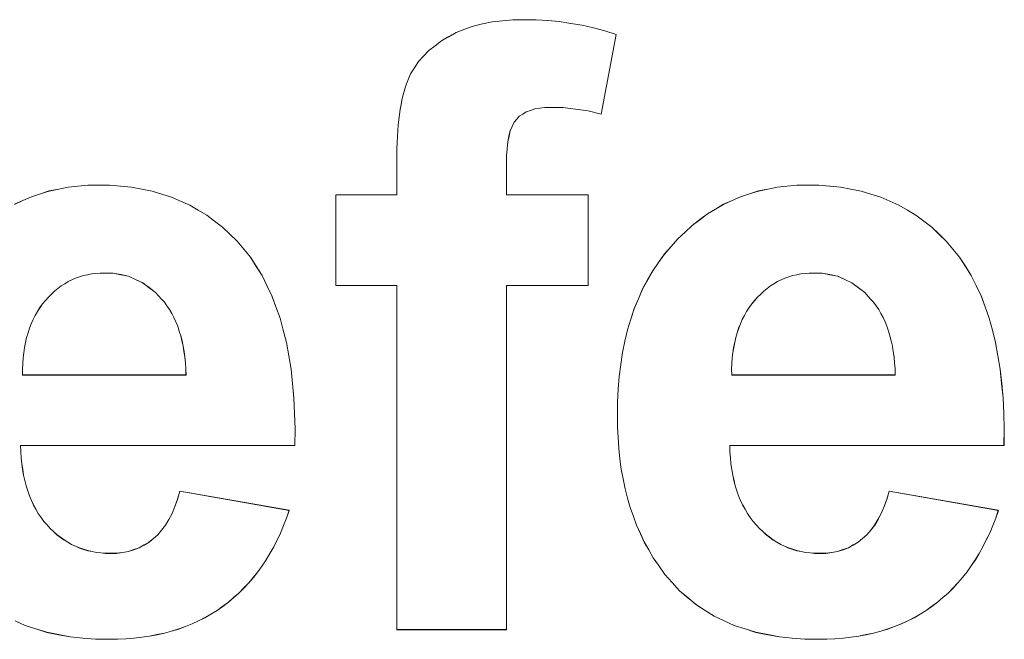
# Model space of a CAD drawing. Extents: x 229 to 926, y 37 to 878.
# Tile 108 of 194: x 331.05 to 335.15, y 819.52 to 822.1. Entities that reach past the tile are written whole.
import ezdxf

# ---------------------------------------------------------------- set-up
doc = ezdxf.new("R2010")
doc.units = 0
doc.layers.get('0').update_dxf_attribs({"lineweight": 13})
doc.layers.add('Beschriftung', color=7, linetype='Continuous', lineweight=25)
doc.layers.add('Beschriftung-A03ENJ5NI0', color=7, linetype='Continuous', lineweight=25)

# ---------------------------------------------------------------- blocks, each defined once
blk = doc.blocks.new('Referenz-A03ENJ5LI0', base_point=(255.7277, 65.704))
at = {"layer": 'Beschriftung', "color": 0, "lineweight": -2}
for p, q in [((332.9017, 822.0637), (332.937, 822.0769)), ((332.937, 822.0769), (332.9763, 822.0858)), ((332.9763, 822.0858), (333.0156, 822.0946)), ((333.0156, 822.0946), (333.0592, 822.099)), ((333.0592, 822.099), (333.1027, 822.1034)), ((333.1027, 822.1034), (333.1503, 822.1034)), ((333.1503, 822.1034), (333.1991, 822.1034)), ((333.1991, 822.1034), (333.2474, 822.0996)), ((333.2474, 822.0996), (333.2957, 822.0958)), ((333.2957, 822.0958), (333.3436, 822.0882)), ((333.3436, 822.0882), (333.3914, 822.0805)), ((333.3914, 822.0805), (333.4386, 822.0691)), ((332.8353, 822.0328), (332.8664, 822.0505)), ((332.8664, 822.0505), (332.9017, 822.0637)), ((333.4386, 822.0691), (333.4859, 822.0577)), ((333.5327, 822.0424), (333.4701, 821.7102)), ((333.4859, 822.0577), (333.5327, 822.0424)), ((332.7518, 821.9746), (332.778, 821.9949)), ((332.778, 821.9949), (332.8043, 822.0152)), ((332.8043, 822.0152), (332.8353, 822.0328)), ((332.7091, 821.9289), (332.7304, 821.9518)), ((332.7304, 821.9518), (332.7518, 821.9746)), ((332.6925, 821.9035), (332.7091, 821.9289)), ((332.6645, 821.8499), (332.6761, 821.878)), ((332.6761, 821.878), (332.6925, 821.9035)), ((332.6536, 821.82), (332.6587, 821.8359)), ((332.6587, 821.8359), (332.6645, 821.8499)), ((332.6442, 821.7865), (332.6486, 821.8042)), ((332.6486, 821.8042), (332.6536, 821.82)), ((332.6326, 821.73), (332.6363, 821.7495)), ((332.6363, 821.7495), (332.6399, 821.7689)), ((332.6399, 821.7689), (332.6442, 821.7865)), ((332.6268, 821.6875), (332.6297, 821.7087)), ((332.6297, 821.7087), (332.6326, 821.73)), ((333.1435, 821.7102), (333.1292, 821.701)), ((333.1577, 821.7193), (333.1435, 821.7102)), ((333.1755, 821.7254), (333.1577, 821.7193)), ((333.1933, 821.7315), (333.1755, 821.7254)), ((333.2145, 821.7345), (333.1933, 821.7315)), ((333.2359, 821.7376), (333.2145, 821.7345)), ((333.2605, 821.7376), (333.2359, 821.7376)), ((333.3109, 821.7376), (333.2605, 821.7376)), ((333.3633, 821.7307), (333.3109, 821.7376)), ((333.4157, 821.7239), (333.3633, 821.7307)), ((333.4701, 821.7102), (333.4157, 821.7239)), ((332.6225, 821.6413), (332.6246, 821.6644)), ((332.6246, 821.6644), (332.6268, 821.6875)), ((333.1077, 821.6767), (333.0996, 821.6589)), ((333.1184, 821.6888), (333.1077, 821.6767)), ((333.1292, 821.701), (333.1184, 821.6888)), ((332.6209, 821.6164), (332.6225, 821.6413)), ((333.0915, 821.6411), (333.0862, 821.6178)), ((333.0996, 821.6589), (333.0915, 821.6411)), ((332.6188, 821.5648), (332.6195, 821.5916)), ((332.6195, 821.5916), (332.6209, 821.6164)), ((333.0808, 821.5943), (333.0781, 821.5654)), ((333.0862, 821.6178), (333.0808, 821.5943)), ((332.6181, 821.5382), (332.6188, 821.5648)), ((333.0781, 821.5654), (333.0754, 821.5363)), ((332.6181, 821.5097), (332.6181, 821.5382)), ((332.6181, 821.3736), (332.6181, 821.5097)), ((333.0754, 821.5363), (333.0754, 821.5018)), ((333.0754, 821.5018), (333.0754, 821.3736)), ((331.0954, 821.3658), (331.1327, 821.3778)), ((331.1327, 821.3778), (331.1699, 821.3897)), ((331.1699, 821.3897), (331.2091, 821.3977)), ((331.2091, 821.3977), (331.2482, 821.4057)), ((331.2482, 821.4057), (331.2892, 821.4097)), ((331.2892, 821.4097), (331.3302, 821.4136)), ((331.3302, 821.4136), (331.3731, 821.4136)), ((331.3731, 821.4136), (331.4212, 821.4136)), ((331.4212, 821.4136), (331.4668, 821.4095)), ((331.4668, 821.4095), (331.5124, 821.4053)), ((331.5124, 821.4053), (331.5554, 821.397)), ((331.5554, 821.397), (331.5985, 821.3886)), ((331.5985, 821.3886), (331.639, 821.3761)), ((334.0516, 821.3658), (334.0889, 821.3778)), ((334.0889, 821.3778), (334.1261, 821.3897)), ((334.1261, 821.3897), (334.1653, 821.3977)), ((334.1653, 821.3977), (334.2045, 821.4057)), ((334.2045, 821.4057), (334.2454, 821.4097)), ((334.2454, 821.4097), (334.2865, 821.4136)), ((334.2865, 821.4136), (334.3292, 821.4136)), ((334.3292, 821.4136), (334.3774, 821.4136)), ((334.3774, 821.4136), (334.423, 821.4095)), ((334.423, 821.4095), (334.4686, 821.4053)), ((334.4686, 821.4053), (334.5116, 821.397)), ((334.5116, 821.397), (334.5547, 821.3886)), ((334.5547, 821.3886), (334.5952, 821.3761)), ((331.0246, 821.334), (331.06, 821.3499)), ((331.06, 821.3499), (331.0954, 821.3658)), ((331.639, 821.3761), (331.6795, 821.3635)), ((331.6795, 821.3635), (331.7175, 821.3469)), ((331.7175, 821.3469), (331.7554, 821.3303)), ((332.364, 821.3736), (332.6181, 821.3736)), ((332.364, 820.9963), (332.364, 821.3736)), ((333.0754, 821.3736), (333.4166, 821.3736)), ((333.4166, 821.3736), (333.4166, 820.9963)), ((333.9807, 821.334), (334.0162, 821.3499)), ((334.0162, 821.3499), (334.0516, 821.3658)), ((334.5952, 821.3761), (334.6357, 821.3635)), ((334.6357, 821.3635), (334.6737, 821.3469)), ((334.6737, 821.3469), (334.7116, 821.3303)), ((331.7554, 821.3303), (331.7909, 821.3094)), ((331.7909, 821.3094), (331.8263, 821.2885)), ((333.9136, 821.2941), (333.9472, 821.3141)), ((333.9472, 821.3141), (333.9807, 821.334)), ((334.7116, 821.3303), (334.7471, 821.3094)), ((334.7471, 821.3094), (334.7825, 821.2885)), ((331.8263, 821.2885), (331.8592, 821.2636)), ((331.8592, 821.2636), (331.8921, 821.2385)), ((333.8501, 821.2464), (333.8818, 821.2702)), ((333.8818, 821.2702), (333.9136, 821.2941)), ((334.7825, 821.2885), (334.8155, 821.2636)), ((334.8155, 821.2636), (334.8483, 821.2385)), ((331.8921, 821.2385), (331.9225, 821.2094)), ((333.7903, 821.1906), (333.8203, 821.2185)), ((333.8203, 821.2185), (333.8501, 821.2464)), ((334.8483, 821.2385), (334.8787, 821.2094)), ((331.9225, 821.2094), (331.9528, 821.1801)), ((331.9528, 821.1801), (331.9807, 821.1469)), ((333.7624, 821.1588), (333.7903, 821.1906)), ((334.8787, 821.2094), (334.9091, 821.1801)), ((334.9091, 821.1801), (334.9369, 821.1469)), ((331.9807, 821.1469), (332.0084, 821.1135)), ((333.7343, 821.127), (333.7624, 821.1588)), ((334.9369, 821.1469), (334.9647, 821.1135)), ((332.0084, 821.1135), (332.0326, 821.0757)), ((333.6853, 821.0572), (333.7097, 821.0921)), ((333.7097, 821.0921), (333.7343, 821.127)), ((334.9647, 821.1135), (334.9889, 821.0757)), ((332.0326, 821.0757), (332.0568, 821.0379)), ((333.6643, 821.0191), (333.6853, 821.0572)), ((334.9889, 821.0757), (335.0131, 821.0379)), ((331.2489, 821.012), (331.2343, 821.0031)), ((331.2644, 821.0193), (331.2489, 821.012)), ((331.2797, 821.0263), (331.2644, 821.0193)), ((331.296, 821.0316), (331.2797, 821.0263)), ((331.3122, 821.0371), (331.296, 821.0316)), ((331.3292, 821.0406), (331.3122, 821.0371)), ((331.3463, 821.0442), (331.3292, 821.0406)), ((331.3641, 821.046), (331.3463, 821.0442)), ((331.3819, 821.0478), (331.3641, 821.046)), ((331.4007, 821.0478), (331.3819, 821.0478)), ((331.4355, 821.0478), (331.4007, 821.0478)), ((331.4677, 821.041), (331.4355, 821.0478)), ((331.5, 821.0343), (331.4677, 821.041)), ((331.5296, 821.0207), (331.5, 821.0343)), ((331.5592, 821.0072), (331.5296, 821.0207)), ((331.5862, 820.9868), (331.5592, 821.0072)), ((332.0568, 821.0379), (332.0774, 820.9957)), ((333.6432, 820.9812), (333.6643, 821.0191)), ((334.2052, 821.012), (334.1905, 821.0031)), ((334.2205, 821.0193), (334.2052, 821.012)), ((334.236, 821.0263), (334.2205, 821.0193)), ((334.2522, 821.0316), (334.236, 821.0263)), ((334.2685, 821.0371), (334.2522, 821.0316)), ((334.2855, 821.0406), (334.2685, 821.0371)), ((334.3025, 821.0442), (334.2855, 821.0406)), ((334.3204, 821.046), (334.3025, 821.0442)), ((334.3382, 821.0478), (334.3204, 821.046)), ((334.3569, 821.0478), (334.3382, 821.0478)), ((334.3918, 821.0478), (334.3569, 821.0478)), ((334.424, 821.041), (334.3918, 821.0478)), ((334.4563, 821.0343), (334.424, 821.041)), ((334.4859, 821.0207), (334.4563, 821.0343)), ((334.5154, 821.0072), (334.4859, 821.0207)), ((334.5424, 820.9868), (334.5154, 821.0072)), ((335.0131, 821.0379), (335.0336, 820.9957)), ((331.1922, 820.9728), (331.1792, 820.9602)), ((331.2059, 820.9834), (331.1922, 820.9728)), ((331.2197, 820.9942), (331.2059, 820.9834)), ((331.2343, 821.0031), (331.2197, 820.9942)), ((331.6132, 820.9665), (331.5862, 820.9868)), ((331.6375, 820.9394), (331.6132, 820.9665)), ((332.0774, 820.9957), (332.098, 820.9535)), ((332.6181, 820.9963), (332.364, 820.9963)), ((332.6181, 819.5615), (332.6181, 820.9963)), ((333.4166, 820.9963), (333.0754, 820.9963)), ((333.0754, 820.9963), (333.0754, 819.5615)), ((333.6258, 820.9401), (333.6432, 820.9812)), ((334.1483, 820.9728), (334.1354, 820.9602)), ((334.1621, 820.9834), (334.1483, 820.9728)), ((334.176, 820.9942), (334.1621, 820.9834)), ((334.1905, 821.0031), (334.176, 820.9942)), ((334.5694, 820.9665), (334.5424, 820.9868)), ((334.5938, 820.9394), (334.5694, 820.9665)), ((335.0336, 820.9957), (335.0542, 820.9535)), ((331.154, 820.9334), (331.1419, 820.9192)), ((331.1662, 820.9477), (331.154, 820.9334)), ((331.1792, 820.9602), (331.1662, 820.9477)), ((331.6497, 820.9259), (331.6375, 820.9394)), ((331.6604, 820.9108), (331.6497, 820.9259)), ((332.098, 820.9535), (332.1149, 820.9068)), ((333.6082, 820.8993), (333.6258, 820.9401)), ((334.1103, 820.9334), (334.0981, 820.9192)), ((334.1224, 820.9477), (334.1103, 820.9334)), ((334.1354, 820.9602), (334.1224, 820.9477)), ((334.6059, 820.9259), (334.5938, 820.9394)), ((334.6167, 820.9108), (334.6059, 820.9259)), ((335.0542, 820.9535), (335.0711, 820.9068)), ((331.1206, 820.888), (331.1115, 820.8712)), ((331.1312, 820.9036), (331.1206, 820.888)), ((331.1419, 820.9192), (331.1312, 820.9036)), ((331.6711, 820.8957), (331.6604, 820.9108)), ((331.6804, 820.879), (331.6711, 820.8957)), ((332.1149, 820.9068), (332.1318, 820.8601)), ((333.5942, 820.8552), (333.6082, 820.8993)), ((334.0769, 820.888), (334.0677, 820.8712)), ((334.0874, 820.9036), (334.0769, 820.888)), ((334.0981, 820.9192), (334.0874, 820.9036)), ((334.6273, 820.8957), (334.6167, 820.9108)), ((334.6367, 820.879), (334.6273, 820.8957)), ((335.0711, 820.9068), (335.088, 820.8601)), ((331.1024, 820.8543), (331.0949, 820.8361)), ((331.1115, 820.8712), (331.1024, 820.8543)), ((331.6897, 820.8623), (331.6804, 820.879)), ((331.6975, 820.8441), (331.6897, 820.8623)), ((331.7053, 820.8259), (331.6975, 820.8441)), ((332.1318, 820.8601), (332.1452, 820.8091)), ((333.5802, 820.8111), (333.5942, 820.8552)), ((334.0586, 820.8543), (334.0511, 820.8361)), ((334.0677, 820.8712), (334.0586, 820.8543)), ((334.6459, 820.8623), (334.6367, 820.879)), ((334.6537, 820.8441), (334.6459, 820.8623)), ((334.6616, 820.8259), (334.6537, 820.8441)), ((335.088, 820.8601), (335.1013, 820.8091)), ((331.0873, 820.8181), (331.0814, 820.7986)), ((331.0949, 820.8361), (331.0873, 820.8181)), ((331.7117, 820.8061), (331.7053, 820.8259)), ((331.7181, 820.7863), (331.7117, 820.8061)), ((332.1452, 820.8091), (332.1584, 820.758)), ((333.5697, 820.7639), (333.5802, 820.8111)), ((334.0436, 820.8181), (334.0376, 820.7986)), ((334.0511, 820.8361), (334.0436, 820.8181)), ((334.668, 820.8061), (334.6616, 820.8259)), ((334.6743, 820.7863), (334.668, 820.8061)), ((335.1013, 820.8091), (335.1146, 820.758)), ((331.0754, 820.7791), (331.071, 820.7586)), ((331.0814, 820.7986), (331.0754, 820.7791)), ((331.7231, 820.7649), (331.7181, 820.7863)), ((331.728, 820.7436), (331.7231, 820.7649)), ((333.5592, 820.7169), (333.5697, 820.7639)), ((334.0316, 820.7791), (334.0272, 820.7586)), ((334.0376, 820.7986), (334.0316, 820.7791)), ((334.6793, 820.7649), (334.6743, 820.7863)), ((334.6843, 820.7436), (334.6793, 820.7649)), ((331.0666, 820.7379), (331.0636, 820.7158)), ((331.071, 820.7586), (331.0666, 820.7379)), ((331.7315, 820.7207), (331.728, 820.7436)), ((331.735, 820.6978), (331.7315, 820.7207)), ((332.1584, 820.758), (332.1681, 820.7024)), ((334.0228, 820.7379), (334.0198, 820.7158)), ((334.0272, 820.7586), (334.0228, 820.7379)), ((334.6878, 820.7207), (334.6843, 820.7436)), ((334.6913, 820.6978), (334.6878, 820.7207)), ((335.1146, 820.758), (335.1243, 820.7024)), ((331.0608, 820.6939), (331.0594, 820.6706)), ((331.0636, 820.7158), (331.0608, 820.6939)), ((331.7371, 820.6734), (331.735, 820.6978)), ((332.1681, 820.7024), (332.1778, 820.6469)), ((333.5522, 820.6667), (333.5592, 820.7169)), ((334.017, 820.6939), (334.0156, 820.6706)), ((334.0198, 820.7158), (334.017, 820.6939)), ((334.6933, 820.6734), (334.6913, 820.6978)), ((335.1243, 820.7024), (335.1339, 820.6469)), ((331.0594, 820.6706), (331.0581, 820.6474)), ((331.0581, 820.6474), (331.0583, 820.6228)), ((331.7392, 820.6488), (331.7371, 820.6734)), ((331.7398, 820.6228), (331.7392, 820.6488)), ((332.1778, 820.6469), (332.1838, 820.5869)), ((333.5452, 820.6165), (333.5522, 820.6667)), ((334.0156, 820.6706), (334.0143, 820.6474)), ((334.0143, 820.6474), (334.0145, 820.6228)), ((334.6954, 820.6488), (334.6933, 820.6734)), ((334.696, 820.6228), (334.6954, 820.6488)), ((335.1339, 820.6469), (335.14, 820.5869)), ((331.0583, 820.6228), (331.7398, 820.6228)), ((333.5416, 820.5633), (333.5452, 820.6165)), ((334.0145, 820.6228), (334.696, 820.6228)), ((332.1838, 820.5869), (332.1898, 820.527)), ((333.5382, 820.5101), (333.5416, 820.5633)), ((335.14, 820.5869), (335.146, 820.527)), ((332.1898, 820.527), (332.1922, 820.4626)), ((335.146, 820.527), (335.1485, 820.4626)), ((333.5382, 820.4539), (333.5382, 820.5101)), ((332.1922, 820.4626), (332.1946, 820.3982)), ((333.5382, 820.4068), (333.5382, 820.4539)), ((335.1485, 820.4626), (335.1509, 820.3982)), ((332.1946, 820.3982), (332.1934, 820.3294)), ((333.5409, 820.3617), (333.5382, 820.4068)), ((335.1509, 820.3982), (335.1497, 820.3294)), ((333.5435, 820.3167), (333.5409, 820.3617)), ((332.1934, 820.3294), (331.0501, 820.3294)), ((331.0501, 820.3294), (331.0507, 820.3028)), ((333.5488, 820.2736), (333.5435, 820.3167)), ((335.1497, 820.3294), (334.0063, 820.3294)), ((334.0063, 820.3294), (334.0069, 820.3028)), ((331.0507, 820.3028), (331.0529, 820.2776)), ((331.0529, 820.2776), (331.0551, 820.2525)), ((333.5542, 820.2306), (333.5488, 820.2736)), ((334.0069, 820.3028), (334.0092, 820.2776)), ((334.0092, 820.2776), (334.0113, 820.2525)), ((331.0551, 820.2525), (331.0589, 820.2288)), ((331.0589, 820.2288), (331.0626, 820.2052)), ((333.5622, 820.1896), (333.5542, 820.2306)), ((334.0113, 820.2525), (334.0151, 820.2288)), ((334.0151, 820.2288), (334.0188, 820.2052)), ((331.0626, 820.2052), (331.068, 820.183)), ((333.5702, 820.1485), (333.5622, 820.1896)), ((334.0188, 820.2052), (334.0242, 820.183)), ((331.068, 820.183), (331.0733, 820.1608)), ((331.0733, 820.1608), (331.0802, 820.1401)), ((333.5808, 820.1096), (333.5702, 820.1485)), ((334.0242, 820.183), (334.0295, 820.1608)), ((334.0295, 820.1608), (334.0365, 820.1401)), ((331.0802, 820.1401), (331.0871, 820.1194)), ((331.0871, 820.1194), (331.0956, 820.1001)), ((331.6934, 820.0753), (331.705, 820.1048)), ((331.705, 820.1048), (331.7143, 820.1389)), ((331.7143, 820.1389), (332.1698, 820.0589)), ((333.5915, 820.0706), (333.5808, 820.1096)), ((334.0365, 820.1401), (334.0433, 820.1194)), ((334.0433, 820.1194), (334.0518, 820.1001)), ((334.6496, 820.0753), (334.6613, 820.1048)), ((334.6613, 820.1048), (334.6706, 820.1389)), ((334.6706, 820.1389), (335.1261, 820.0589)), ((331.0956, 820.1001), (331.104, 820.081)), ((331.104, 820.081), (331.114, 820.0632)), ((331.114, 820.0632), (331.1241, 820.0454)), ((331.6818, 820.046), (331.6934, 820.0753)), ((333.6048, 820.0336), (333.5915, 820.0706)), ((334.0518, 820.1001), (334.0603, 820.081)), ((334.0603, 820.081), (334.0703, 820.0632)), ((334.0703, 820.0632), (334.0804, 820.0454)), ((334.6381, 820.046), (334.6496, 820.0753)), ((331.1241, 820.0454), (331.1358, 820.0292)), ((331.1358, 820.0292), (331.1474, 820.0129)), ((331.668, 820.0212), (331.6818, 820.046)), ((332.1588, 820.026), (332.1463, 819.9951)), ((332.1698, 820.0589), (332.1588, 820.026)), ((333.6182, 819.9967), (333.6048, 820.0336)), ((334.0804, 820.0454), (334.0919, 820.0292)), ((334.0919, 820.0292), (334.1036, 820.0129)), ((334.6244, 820.0212), (334.6381, 820.046)), ((335.1151, 820.026), (335.1025, 819.9951)), ((335.1261, 820.0589), (335.1151, 820.026)), ((331.1474, 820.0129), (331.1606, 819.9981)), ((331.1606, 819.9981), (331.1737, 819.9832)), ((331.1737, 819.9832), (331.1878, 819.9704)), ((331.6382, 819.9764), (331.6543, 819.9965)), ((331.6543, 819.9965), (331.668, 820.0212)), ((332.1463, 819.9951), (332.1337, 819.9643)), ((333.6342, 819.9617), (333.6182, 819.9967)), ((334.1036, 820.0129), (334.1168, 819.9981)), ((334.1168, 819.9981), (334.13, 819.9832)), ((334.13, 819.9832), (334.144, 819.9704)), ((334.5945, 819.9764), (334.6105, 819.9965)), ((334.6105, 819.9965), (334.6244, 820.0212)), ((335.1025, 819.9951), (335.09, 819.9643)), ((331.1878, 819.9704), (331.2018, 819.9574)), ((331.2018, 819.9574), (331.2166, 819.9463)), ((331.2166, 819.9463), (331.2314, 819.9352)), ((331.5856, 819.9257), (331.6039, 819.9411)), ((331.6039, 819.9411), (331.6222, 819.9564)), ((331.6222, 819.9564), (331.6382, 819.9764)), ((332.1337, 819.9643), (332.1196, 819.9353)), ((333.6502, 819.9268), (333.6342, 819.9617)), ((334.144, 819.9704), (334.158, 819.9574)), ((334.158, 819.9574), (334.1729, 819.9463)), ((334.1729, 819.9463), (334.1876, 819.9352)), ((334.5419, 819.9257), (334.5601, 819.9411)), ((334.5601, 819.9411), (334.5784, 819.9564)), ((334.5784, 819.9564), (334.5945, 819.9764)), ((335.09, 819.9643), (335.0759, 819.9353)), ((331.2314, 819.9352), (331.247, 819.926)), ((331.247, 819.926), (331.2627, 819.9167)), ((331.2627, 819.9167), (331.2791, 819.9093)), ((331.2791, 819.9093), (331.2955, 819.9019)), ((331.2955, 819.9019), (331.3128, 819.8964)), ((331.5222, 819.895), (331.5448, 819.9027)), ((331.5448, 819.9027), (331.5653, 819.9143)), ((331.5653, 819.9143), (331.5856, 819.9257)), ((332.1054, 819.9064), (332.0897, 819.8794)), ((332.1196, 819.9353), (332.1054, 819.9064)), ((333.6688, 819.8938), (333.6502, 819.9268)), ((334.1876, 819.9352), (334.2032, 819.926)), ((334.2032, 819.926), (334.2189, 819.9167)), ((334.2189, 819.9167), (334.2353, 819.9093)), ((334.2353, 819.9093), (334.2518, 819.9019)), ((334.2518, 819.9019), (334.2691, 819.8964)), ((334.4785, 819.895), (334.5011, 819.9027)), ((334.5011, 819.9027), (334.5214, 819.9143)), ((334.5214, 819.9143), (334.5419, 819.9257)), ((335.0617, 819.9064), (335.0459, 819.8794)), ((335.0759, 819.9353), (335.0617, 819.9064)), ((331.3128, 819.8964), (331.33, 819.8908)), ((331.33, 819.8908), (331.3481, 819.887)), ((331.3481, 819.887), (331.3662, 819.8834)), ((331.3662, 819.8834), (331.385, 819.8816)), ((331.385, 819.8816), (331.404, 819.8797)), ((331.404, 819.8797), (331.4236, 819.8797)), ((331.4236, 819.8797), (331.4504, 819.8797)), ((331.4504, 819.8797), (331.4751, 819.8835)), ((331.4751, 819.8835), (331.4998, 819.8874)), ((331.4998, 819.8874), (331.5222, 819.895)), ((332.0897, 819.8794), (332.074, 819.8524)), ((333.6875, 819.8609), (333.6688, 819.8938)), ((333.7088, 819.83), (333.6875, 819.8609)), ((334.2691, 819.8964), (334.2863, 819.8908)), ((334.2863, 819.8908), (334.3043, 819.887)), ((334.3043, 819.887), (334.3224, 819.8834)), ((334.3224, 819.8834), (334.3413, 819.8816)), ((334.3413, 819.8816), (334.3602, 819.8797)), ((334.3602, 819.8797), (334.3799, 819.8797)), ((334.3799, 819.8797), (334.4066, 819.8797)), ((334.4066, 819.8797), (334.4313, 819.8835)), ((334.4313, 819.8835), (334.456, 819.8874)), ((334.456, 819.8874), (334.4785, 819.895)), ((335.0459, 819.8794), (335.0302, 819.8524)), ((332.0567, 819.8275), (332.0394, 819.8024)), ((332.074, 819.8524), (332.0567, 819.8275)), ((333.7358, 819.7914), (333.7088, 819.83)), ((335.0129, 819.8275), (334.9956, 819.8025)), ((335.0302, 819.8524), (335.0129, 819.8275)), ((332.0205, 819.7794), (332.0015, 819.7564)), ((332.0394, 819.8024), (332.0205, 819.7794)), ((333.7665, 819.7577), (333.7358, 819.7914)), ((334.9766, 819.7794), (334.9577, 819.7564)), ((334.9956, 819.8025), (334.9766, 819.7794)), ((331.9811, 819.7353), (331.9606, 819.7142)), ((332.0015, 819.7564), (331.9811, 819.7353)), ((333.7971, 819.7239), (333.7665, 819.7577)), ((334.9373, 819.7353), (334.9168, 819.7142)), ((334.9577, 819.7564), (334.9373, 819.7353)), ((331.9385, 819.6952), (331.9165, 819.6759)), ((331.9606, 819.7142), (331.9385, 819.6952)), ((333.8315, 819.695), (333.7971, 819.7239)), ((333.8658, 819.6661), (333.8315, 819.695)), ((334.8947, 819.6952), (334.8726, 819.6759)), ((334.9168, 819.7142), (334.8947, 819.6952)), ((331.8927, 819.6588), (331.8691, 819.6417)), ((331.9165, 819.6759), (331.8927, 819.6588)), ((333.9038, 819.642), (333.8658, 819.6661)), ((334.849, 819.6588), (334.8253, 819.6417)), ((334.8726, 819.6759), (334.849, 819.6588)), ((331.8439, 819.6267), (331.8187, 819.6115)), ((331.8691, 819.6417), (331.8439, 819.6267)), ((333.9419, 819.6179), (333.9038, 819.642)), ((333.9835, 819.5986), (333.9419, 819.6179)), ((334.8002, 819.6267), (334.775, 819.6115)), ((334.8253, 819.6417), (334.8002, 819.6267)), ((331.0689, 819.5793), (331.0273, 819.5986)), ((331.1142, 819.5648), (331.0689, 819.5793)), ((331.7374, 819.5752), (331.7093, 819.5644)), ((331.7655, 819.5859), (331.7374, 819.5752)), ((331.7921, 819.5987), (331.7655, 819.5859)), ((331.8187, 819.6115), (331.7921, 819.5987)), ((334.0252, 819.5793), (333.9835, 819.5986)), ((334.0705, 819.5648), (334.0252, 819.5793)), ((334.6936, 819.5752), (334.6654, 819.5644)), ((334.7216, 819.5859), (334.6936, 819.5752)), ((334.7483, 819.5987), (334.7216, 819.5859)), ((334.775, 819.6115), (334.7483, 819.5987)), ((331.1595, 819.5504), (331.1142, 819.5648)), ((331.2085, 819.5407), (331.1595, 819.5504)), ((331.2574, 819.5311), (331.2085, 819.5407)), ((331.3101, 819.5263), (331.2574, 819.5311)), ((331.5552, 819.53), (331.5226, 819.5258)), ((331.5878, 819.5344), (331.5552, 819.53)), ((331.6189, 819.5407), (331.5878, 819.5344)), ((331.65, 819.5473), (331.6189, 819.5407)), ((331.6796, 819.5557), (331.65, 819.5473)), ((331.7093, 819.5644), (331.6796, 819.5557)), ((333.0754, 819.5615), (332.6181, 819.5615)), ((334.1157, 819.5504), (334.0705, 819.5648)), ((334.1647, 819.5407), (334.1157, 819.5504)), ((334.2137, 819.5311), (334.1647, 819.5407)), ((334.2663, 819.5263), (334.2137, 819.5311)), ((334.5114, 819.53), (334.4788, 819.5258)), ((334.544, 819.5344), (334.5114, 819.53)), ((334.5751, 819.5407), (334.544, 819.5344)), ((334.6062, 819.5473), (334.5751, 819.5407)), ((334.6359, 819.5557), (334.6062, 819.5473)), ((334.6654, 819.5644), (334.6359, 819.5557)), ((331.3627, 819.5215), (331.3101, 819.5263)), ((331.419, 819.5215), (331.3627, 819.5215)), ((331.4545, 819.5215), (331.419, 819.5215)), ((331.4886, 819.5236), (331.4545, 819.5215)), ((331.5226, 819.5258), (331.4886, 819.5236)), ((334.3189, 819.5215), (334.2663, 819.5263)), ((334.3752, 819.5215), (334.3189, 819.5215)), ((334.4107, 819.5215), (334.3752, 819.5215)), ((334.4448, 819.5236), (334.4107, 819.5215)), ((334.4788, 819.5258), (334.4448, 819.5236))]:
    blk.add_line(p, q, dxfattribs=at)
blk = doc.blocks.new('Referenz-A03ENJ62I0', base_point=(255.7277, 65.7055))
at = {"layer": 'Beschriftung-A03ENJ5NI0', "color": 0, "lineweight": -2}
for p, q in [((332.9018, 822.0635), (332.9371, 822.0767)), ((332.9371, 822.0767), (332.9764, 822.0856)), ((332.9764, 822.0856), (333.0158, 822.0944)), ((333.0158, 822.0944), (333.0593, 822.0988)), ((333.0593, 822.0988), (333.1028, 822.1032)), ((333.1028, 822.1032), (333.1504, 822.1032)), ((333.1504, 822.1032), (333.1992, 822.1032)), ((333.1992, 822.1032), (333.2475, 822.0994)), ((333.2475, 822.0994), (333.2958, 822.0956)), ((333.2958, 822.0956), (333.3437, 822.088)), ((333.3437, 822.088), (333.3915, 822.0803)), ((333.3915, 822.0803), (333.4387, 822.0689)), ((332.8355, 822.0326), (332.8665, 822.0503)), ((332.8665, 822.0503), (332.9018, 822.0635)), ((333.4387, 822.0689), (333.486, 822.0575)), ((333.5328, 822.0422), (333.4702, 821.71)), ((333.486, 822.0575), (333.5328, 822.0422)), ((332.7519, 821.9744), (332.7781, 821.9947)), ((332.7781, 821.9947), (332.8044, 822.015)), ((332.8044, 822.015), (332.8355, 822.0326)), ((332.7092, 821.9287), (332.7305, 821.9516)), ((332.7305, 821.9516), (332.7519, 821.9744)), ((332.6926, 821.9033), (332.7092, 821.9287)), ((332.6646, 821.8497), (332.6762, 821.8778)), ((332.6762, 821.8778), (332.6926, 821.9033)), ((332.6538, 821.8198), (332.6588, 821.8357)), ((332.6588, 821.8357), (332.6646, 821.8497)), ((332.6443, 821.7863), (332.6487, 821.804)), ((332.6487, 821.804), (332.6538, 821.8198)), ((332.6327, 821.7298), (332.6364, 821.7493)), ((332.6364, 821.7493), (332.64, 821.7687)), ((332.64, 821.7687), (332.6443, 821.7863)), ((332.6269, 821.6873), (332.6298, 821.7085)), ((332.6298, 821.7085), (332.6327, 821.7298)), ((333.1436, 821.71), (333.1293, 821.7008)), ((333.1579, 821.7191), (333.1436, 821.71)), ((333.1756, 821.7252), (333.1579, 821.7191)), ((333.1934, 821.7313), (333.1756, 821.7252)), ((333.2146, 821.7343), (333.1934, 821.7313)), ((333.236, 821.7374), (333.2146, 821.7343)), ((333.2606, 821.7374), (333.236, 821.7374)), ((333.311, 821.7374), (333.2606, 821.7374)), ((333.3634, 821.7305), (333.311, 821.7374)), ((333.4158, 821.7237), (333.3634, 821.7305)), ((333.4702, 821.71), (333.4158, 821.7237)), ((332.6226, 821.6411), (332.6247, 821.6642)), ((332.6247, 821.6642), (332.6269, 821.6873)), ((333.1078, 821.6765), (333.0997, 821.6587)), ((333.1185, 821.6886), (333.1078, 821.6765)), ((333.1293, 821.7008), (333.1185, 821.6886)), ((332.621, 821.6162), (332.6226, 821.6411)), ((333.0916, 821.6409), (333.0863, 821.6176)), ((333.0997, 821.6587), (333.0916, 821.6409)), ((332.6189, 821.5646), (332.6196, 821.5914)), ((332.6196, 821.5914), (332.621, 821.6162)), ((333.0809, 821.5941), (333.0782, 821.5652)), ((333.0863, 821.6176), (333.0809, 821.5941)), ((332.6182, 821.538), (332.6189, 821.5646)), ((333.0782, 821.5652), (333.0755, 821.5361)), ((332.6182, 821.5095), (332.6182, 821.538)), ((332.6182, 821.3734), (332.6182, 821.5095)), ((333.0755, 821.5361), (333.0755, 821.5016)), ((333.0755, 821.5016), (333.0755, 821.3734)), ((331.0955, 821.3656), (331.1328, 821.3776)), ((331.1328, 821.3776), (331.1701, 821.3895)), ((331.1701, 821.3895), (331.2092, 821.3975)), ((331.2092, 821.3975), (331.2483, 821.4055)), ((331.2483, 821.4055), (331.2893, 821.4095)), ((331.2893, 821.4095), (331.3303, 821.4134)), ((331.3303, 821.4134), (331.3732, 821.4134)), ((331.3732, 821.4134), (331.4213, 821.4134)), ((331.4213, 821.4134), (331.4669, 821.4093)), ((331.4669, 821.4093), (331.5125, 821.4051)), ((331.5125, 821.4051), (331.5555, 821.3968)), ((331.5555, 821.3968), (331.5986, 821.3884)), ((331.5986, 821.3884), (331.6391, 821.3759)), ((334.0517, 821.3656), (334.0891, 821.3776)), ((334.0891, 821.3776), (334.1262, 821.3895)), ((334.1262, 821.3895), (334.1654, 821.3975)), ((334.1654, 821.3975), (334.2046, 821.4055)), ((334.2046, 821.4055), (334.2456, 821.4095)), ((334.2456, 821.4095), (334.2866, 821.4134)), ((334.2866, 821.4134), (334.3294, 821.4134)), ((334.3294, 821.4134), (334.3775, 821.4134)), ((334.3775, 821.4134), (334.4231, 821.4093)), ((334.4231, 821.4093), (334.4688, 821.4051)), ((334.4688, 821.4051), (334.5117, 821.3968)), ((334.5117, 821.3968), (334.5548, 821.3884)), ((334.5548, 821.3884), (334.5953, 821.3759)), ((331.0247, 821.3338), (331.0601, 821.3497)), ((331.0601, 821.3497), (331.0955, 821.3656)), ((331.6391, 821.3759), (331.6796, 821.3633)), ((331.6796, 821.3633), (331.7176, 821.3467)), ((331.7176, 821.3467), (331.7555, 821.3301)), ((332.3641, 821.3734), (332.6182, 821.3734)), ((332.3641, 820.9961), (332.3641, 821.3734)), ((333.0755, 821.3734), (333.4167, 821.3734)), ((333.4167, 821.3734), (333.4167, 820.9961)), ((333.9808, 821.3338), (334.0163, 821.3497)), ((334.0163, 821.3497), (334.0517, 821.3656)), ((334.5953, 821.3759), (334.6358, 821.3633)), ((334.6358, 821.3633), (334.6738, 821.3467)), ((334.6738, 821.3467), (334.7117, 821.3301)), ((331.7555, 821.3301), (331.791, 821.3092)), ((331.791, 821.3092), (331.8264, 821.2883)), ((333.9137, 821.2939), (333.9473, 821.3139)), ((333.9473, 821.3139), (333.9808, 821.3338)), ((334.7117, 821.3301), (334.7472, 821.3092)), ((334.7472, 821.3092), (334.7826, 821.2883)), ((331.8264, 821.2883), (331.8593, 821.2634)), ((331.8593, 821.2634), (331.8922, 821.2383)), ((333.8502, 821.2462), (333.8819, 821.27)), ((333.8819, 821.27), (333.9137, 821.2939)), ((334.7826, 821.2883), (334.8156, 821.2634)), ((334.8156, 821.2634), (334.8485, 821.2383)), ((331.8922, 821.2383), (331.9226, 821.2092)), ((333.7904, 821.1904), (333.8204, 821.2183)), ((333.8204, 821.2183), (333.8502, 821.2462)), ((334.8485, 821.2383), (334.8788, 821.2092)), ((331.9226, 821.2092), (331.9529, 821.1799)), ((331.9529, 821.1799), (331.9808, 821.1467)), ((333.7625, 821.1586), (333.7904, 821.1904)), ((334.8788, 821.2092), (334.9092, 821.1799)), ((334.9092, 821.1799), (334.937, 821.1467)), ((331.9808, 821.1467), (332.0086, 821.1133)), ((333.7344, 821.1268), (333.7625, 821.1586)), ((334.937, 821.1467), (334.9648, 821.1133)), ((332.0086, 821.1133), (332.0327, 821.0755)), ((333.6854, 821.0569), (333.7099, 821.0919)), ((333.7099, 821.0919), (333.7344, 821.1268)), ((334.9648, 821.1133), (334.989, 821.0755)), ((332.0327, 821.0755), (332.057, 821.0377)), ((333.6644, 821.0189), (333.6854, 821.0569)), ((334.989, 821.0755), (335.0132, 821.0377)), ((331.249, 821.0118), (331.2345, 821.0029)), ((331.2645, 821.019), (331.249, 821.0118)), ((331.2798, 821.0261), (331.2645, 821.019)), ((331.2961, 821.0314), (331.2798, 821.0261)), ((331.3123, 821.0369), (331.2961, 821.0314)), ((331.3294, 821.0404), (331.3123, 821.0369)), ((331.3465, 821.0439), (331.3294, 821.0404)), ((331.3642, 821.0458), (331.3465, 821.0439)), ((331.382, 821.0475), (331.3642, 821.0458)), ((331.4008, 821.0475), (331.382, 821.0475)), ((331.4356, 821.0475), (331.4008, 821.0475)), ((331.4679, 821.0408), (331.4356, 821.0475)), ((331.5001, 821.0341), (331.4679, 821.0408)), ((331.5297, 821.0204), (331.5001, 821.0341)), ((331.5593, 821.007), (331.5297, 821.0204)), ((332.057, 821.0377), (332.0775, 820.9955)), ((333.6433, 820.981), (333.6644, 821.0189)), ((334.2053, 821.0118), (334.1906, 821.0029)), ((334.2207, 821.019), (334.2053, 821.0118)), ((334.2361, 821.0261), (334.2207, 821.019)), ((334.2523, 821.0314), (334.2361, 821.0261)), ((334.2686, 821.0369), (334.2523, 821.0314)), ((334.2856, 821.0404), (334.2686, 821.0369)), ((334.3026, 821.0439), (334.2856, 821.0404)), ((334.3205, 821.0458), (334.3026, 821.0439)), ((334.3383, 821.0475), (334.3205, 821.0458)), ((334.357, 821.0475), (334.3383, 821.0475)), ((334.3919, 821.0475), (334.357, 821.0475)), ((334.4241, 821.0408), (334.3919, 821.0475)), ((334.4564, 821.0341), (334.4241, 821.0408)), ((334.486, 821.0204), (334.4564, 821.0341)), ((334.5155, 821.007), (334.486, 821.0204)), ((335.0132, 821.0377), (335.0337, 820.9955)), ((331.1923, 820.9726), (331.1793, 820.96)), ((331.206, 820.9832), (331.1923, 820.9726)), ((331.2199, 820.994), (331.206, 820.9832)), ((331.2345, 821.0029), (331.2199, 820.994)), ((331.5863, 820.9866), (331.5593, 821.007)), ((331.6134, 820.9662), (331.5863, 820.9866)), ((331.6377, 820.9391), (331.6134, 820.9662)), ((332.0775, 820.9955), (332.0981, 820.9533)), ((332.6182, 820.9961), (332.3641, 820.9961)), ((332.6182, 819.5613), (332.6182, 820.9961)), ((333.4167, 820.9961), (333.0755, 820.9961)), ((333.0755, 820.9961), (333.0755, 819.5613)), ((333.6259, 820.9399), (333.6433, 820.981)), ((334.1484, 820.9726), (334.1355, 820.96)), ((334.1622, 820.9832), (334.1484, 820.9726)), ((334.1761, 820.994), (334.1622, 820.9832)), ((334.1906, 821.0029), (334.1761, 820.994)), ((334.5426, 820.9866), (334.5155, 821.007)), ((334.5695, 820.9662), (334.5426, 820.9866)), ((334.5939, 820.9391), (334.5695, 820.9662)), ((335.0337, 820.9955), (335.0543, 820.9533)), ((331.1541, 820.9332), (331.142, 820.9189)), ((331.1663, 820.9475), (331.1541, 820.9332)), ((331.1793, 820.96), (331.1663, 820.9475)), ((331.6499, 820.9257), (331.6377, 820.9391)), ((331.6605, 820.9106), (331.6499, 820.9257)), ((332.0981, 820.9533), (332.115, 820.9066)), ((333.6083, 820.899), (333.6259, 820.9399)), ((334.1104, 820.9332), (334.0982, 820.9189)), ((334.1225, 820.9475), (334.1104, 820.9332)), ((334.1355, 820.96), (334.1225, 820.9475)), ((334.606, 820.9257), (334.5939, 820.9391)), ((334.6168, 820.9106), (334.606, 820.9257)), ((335.0543, 820.9533), (335.0712, 820.9066)), ((331.1207, 820.8878), (331.1116, 820.871)), ((331.1313, 820.9034), (331.1207, 820.8878)), ((331.142, 820.9189), (331.1313, 820.9034)), ((331.6712, 820.8954), (331.6605, 820.9106)), ((331.6806, 820.8788), (331.6712, 820.8954)), ((332.115, 820.9066), (332.1319, 820.8599)), ((333.5943, 820.855), (333.6083, 820.899)), ((334.077, 820.8878), (334.0678, 820.871)), ((334.0875, 820.9034), (334.077, 820.8878)), ((334.0982, 820.9189), (334.0875, 820.9034)), ((334.6275, 820.8954), (334.6168, 820.9106)), ((334.6368, 820.8788), (334.6275, 820.8954)), ((335.0712, 820.9066), (335.0881, 820.8599)), ((331.1026, 820.8541), (331.095, 820.8359)), ((331.1116, 820.871), (331.1026, 820.8541)), ((331.6898, 820.8621), (331.6806, 820.8788)), ((331.6976, 820.8439), (331.6898, 820.8621)), ((331.7055, 820.8257), (331.6976, 820.8439)), ((332.1319, 820.8599), (332.1453, 820.8089)), ((333.5803, 820.8109), (333.5943, 820.855)), ((334.0587, 820.8541), (334.0512, 820.8359)), ((334.0678, 820.871), (334.0587, 820.8541)), ((334.646, 820.8621), (334.6368, 820.8788)), ((334.6538, 820.8439), (334.646, 820.8621)), ((334.6618, 820.8257), (334.6538, 820.8439)), ((335.0881, 820.8599), (335.1014, 820.8089)), ((331.0874, 820.8179), (331.0815, 820.7984)), ((331.095, 820.8359), (331.0874, 820.8179)), ((331.7118, 820.8058), (331.7055, 820.8257)), ((331.7182, 820.7861), (331.7118, 820.8058)), ((332.1453, 820.8089), (332.1585, 820.7578)), ((333.5698, 820.7637), (333.5803, 820.8109)), ((334.0437, 820.8179), (334.0377, 820.7984)), ((334.0512, 820.8359), (334.0437, 820.8179)), ((334.6681, 820.8058), (334.6618, 820.8257)), ((334.6744, 820.7861), (334.6681, 820.8058)), ((335.1014, 820.8089), (335.1147, 820.7578)), ((331.0755, 820.7789), (331.0711, 820.7584)), ((331.0815, 820.7984), (331.0755, 820.7789)), ((331.7232, 820.7647), (331.7182, 820.7861)), ((331.7282, 820.7434), (331.7232, 820.7647)), ((333.5593, 820.7167), (333.5698, 820.7637)), ((334.0317, 820.7789), (334.0273, 820.7584)), ((334.0377, 820.7984), (334.0317, 820.7789)), ((334.6794, 820.7647), (334.6744, 820.7861)), ((334.6844, 820.7434), (334.6794, 820.7647)), ((331.0667, 820.7377), (331.0637, 820.7156)), ((331.0711, 820.7584), (331.0667, 820.7377)), ((331.7316, 820.7205), (331.7282, 820.7434)), ((331.7351, 820.6976), (331.7316, 820.7205)), ((332.1585, 820.7578), (332.1682, 820.7022)), ((334.0229, 820.7377), (334.0199, 820.7156)), ((334.0273, 820.7584), (334.0229, 820.7377)), ((334.6879, 820.7205), (334.6844, 820.7434)), ((334.6914, 820.6976), (334.6879, 820.7205)), ((335.1147, 820.7578), (335.1244, 820.7022)), ((331.0609, 820.6937), (331.0595, 820.6704)), ((331.0637, 820.7156), (331.0609, 820.6937)), ((331.7373, 820.6732), (331.7351, 820.6976)), ((332.1682, 820.7022), (332.1779, 820.6467)), ((333.5523, 820.6665), (333.5593, 820.7167)), ((334.0171, 820.6937), (334.0158, 820.6704)), ((334.0199, 820.7156), (334.0171, 820.6937)), ((334.6934, 820.6732), (334.6914, 820.6976)), ((335.1244, 820.7022), (335.134, 820.6467)), ((331.0595, 820.6704), (331.0582, 820.6472)), ((331.0582, 820.6472), (331.0584, 820.6226)), ((331.7393, 820.6486), (331.7373, 820.6732)), ((331.7399, 820.6226), (331.7393, 820.6486)), ((332.1779, 820.6467), (332.1839, 820.5867)), ((333.5453, 820.6163), (333.5523, 820.6665)), ((334.0158, 820.6704), (334.0144, 820.6472)), ((334.0144, 820.6472), (334.0146, 820.6226)), ((334.6955, 820.6486), (334.6934, 820.6732)), ((334.6961, 820.6226), (334.6955, 820.6486)), ((335.134, 820.6467), (335.1401, 820.5867)), ((331.0584, 820.6226), (331.7399, 820.6226)), ((333.5418, 820.5631), (333.5453, 820.6163)), ((334.0146, 820.6226), (334.6961, 820.6226)), ((332.1839, 820.5867), (332.19, 820.5268)), ((333.5383, 820.5099), (333.5418, 820.5631)), ((335.1401, 820.5867), (335.1461, 820.5268)), ((332.19, 820.5268), (332.1923, 820.4624)), ((335.1461, 820.5268), (335.1486, 820.4624)), ((333.5383, 820.4537), (333.5383, 820.5099)), ((332.1923, 820.4624), (332.1947, 820.398)), ((333.5383, 820.4066), (333.5383, 820.4537)), ((335.1486, 820.4624), (335.151, 820.398)), ((332.1947, 820.398), (332.1936, 820.3292)), ((333.541, 820.3615), (333.5383, 820.4066)), ((335.151, 820.398), (335.1498, 820.3292)), ((333.5436, 820.3165), (333.541, 820.3615)), ((332.1936, 820.3292), (331.0503, 820.3292)), ((331.0503, 820.3292), (331.0509, 820.3026)), ((333.549, 820.2734), (333.5436, 820.3165)), ((335.1498, 820.3292), (334.0064, 820.3292)), ((334.0064, 820.3292), (334.007, 820.3026)), ((331.0509, 820.3026), (331.0531, 820.2774)), ((331.0531, 820.2774), (331.0552, 820.2523)), ((333.5543, 820.2304), (333.549, 820.2734)), ((334.007, 820.3026), (334.0093, 820.2774)), ((334.0093, 820.2774), (334.0114, 820.2523)), ((331.0552, 820.2523), (331.059, 820.2286)), ((331.059, 820.2286), (331.0628, 820.205)), ((333.5623, 820.1894), (333.5543, 820.2304)), ((334.0114, 820.2523), (334.0152, 820.2286)), ((334.0152, 820.2286), (334.0189, 820.205)), ((331.0628, 820.205), (331.0681, 820.1828)), ((333.5703, 820.1483), (333.5623, 820.1894)), ((334.0189, 820.205), (334.0243, 820.1828)), ((331.0681, 820.1828), (331.0734, 820.1606)), ((331.0734, 820.1606), (331.0803, 820.1399)), ((333.5809, 820.1094), (333.5703, 820.1483)), ((334.0243, 820.1828), (334.0296, 820.1606)), ((334.0296, 820.1606), (334.0366, 820.1399)), ((331.0803, 820.1399), (331.0872, 820.1192)), ((331.0872, 820.1192), (331.0957, 820.0999)), ((331.6936, 820.0751), (331.7051, 820.1046)), ((331.7051, 820.1046), (331.7144, 820.1387)), ((331.7144, 820.1387), (332.1699, 820.0587)), ((333.5916, 820.0704), (333.5809, 820.1094)), ((334.0366, 820.1399), (334.0434, 820.1192)), ((334.0434, 820.1192), (334.0519, 820.0999)), ((334.6497, 820.0751), (334.6614, 820.1046)), ((334.6614, 820.1046), (334.6707, 820.1387)), ((334.6707, 820.1387), (335.1262, 820.0587)), ((331.0957, 820.0999), (331.1041, 820.0808)), ((331.1041, 820.0808), (331.1142, 820.063)), ((331.682, 820.0458), (331.6936, 820.0751)), ((333.6049, 820.0334), (333.5916, 820.0704)), ((334.0519, 820.0999), (334.0604, 820.0808)), ((334.0604, 820.0808), (334.0704, 820.063)), ((334.6382, 820.0458), (334.6497, 820.0751)), ((331.1142, 820.063), (331.1242, 820.0452)), ((331.1242, 820.0452), (331.1359, 820.029)), ((331.1359, 820.029), (331.1475, 820.0127)), ((331.6681, 820.021), (331.682, 820.0458)), ((332.159, 820.0258), (332.1464, 819.9949)), ((332.1699, 820.0587), (332.159, 820.0258)), ((333.6183, 819.9965), (333.6049, 820.0334)), ((334.0704, 820.063), (334.0805, 820.0452)), ((334.0805, 820.0452), (334.0921, 820.029)), ((334.0921, 820.029), (334.1037, 820.0127)), ((334.6245, 820.021), (334.6382, 820.0458)), ((335.1152, 820.0258), (335.1026, 819.9949)), ((335.1262, 820.0587), (335.1152, 820.0258)), ((331.1475, 820.0127), (331.1607, 819.9979)), ((331.1607, 819.9979), (331.1738, 819.983)), ((331.1738, 819.983), (331.1879, 819.9702)), ((331.6383, 819.9762), (331.6544, 819.9963)), ((331.6544, 819.9963), (331.6681, 820.021)), ((332.1464, 819.9949), (332.1339, 819.9641)), ((333.6343, 819.9615), (333.6183, 819.9965)), ((334.1037, 820.0127), (334.117, 819.9979)), ((334.117, 819.9979), (334.1301, 819.983)), ((334.1301, 819.983), (334.1441, 819.9702)), ((334.5946, 819.9762), (334.6106, 819.9963)), ((334.6106, 819.9963), (334.6245, 820.021)), ((335.1026, 819.9949), (335.0901, 819.9641)), ((331.1879, 819.9702), (331.2019, 819.9572)), ((331.2019, 819.9572), (331.2167, 819.9461)), ((331.2167, 819.9461), (331.2315, 819.935)), ((331.5857, 819.9255), (331.604, 819.9409)), ((331.604, 819.9409), (331.6223, 819.9562)), ((331.6223, 819.9562), (331.6383, 819.9762)), ((332.1339, 819.9641), (332.1197, 819.9351)), ((333.6503, 819.9266), (333.6343, 819.9615)), ((334.1441, 819.9702), (334.1582, 819.9572)), ((334.1582, 819.9572), (334.173, 819.9461)), ((334.173, 819.9461), (334.1877, 819.935)), ((334.542, 819.9255), (334.5602, 819.9409)), ((334.5602, 819.9409), (334.5785, 819.9562)), ((334.5785, 819.9562), (334.5946, 819.9762)), ((335.0901, 819.9641), (335.076, 819.9351)), ((331.2315, 819.935), (331.2471, 819.9258)), ((331.2471, 819.9258), (331.2628, 819.9165)), ((331.2628, 819.9165), (331.2792, 819.9091)), ((331.2792, 819.9091), (331.2956, 819.9017)), ((331.2956, 819.9017), (331.3129, 819.8962)), ((331.5224, 819.8948), (331.5449, 819.9025)), ((331.5449, 819.9025), (331.5654, 819.9141)), ((331.5654, 819.9141), (331.5857, 819.9255)), ((332.1055, 819.9062), (332.0899, 819.8792)), ((332.1197, 819.9351), (332.1055, 819.9062)), ((333.669, 819.8936), (333.6503, 819.9266)), ((334.1877, 819.935), (334.2033, 819.9258)), ((334.2033, 819.9258), (334.219, 819.9165)), ((334.219, 819.9165), (334.2354, 819.9091)), ((334.2354, 819.9091), (334.2519, 819.9017)), ((334.2519, 819.9017), (334.2692, 819.8962)), ((334.4786, 819.8948), (334.5012, 819.9025)), ((334.5012, 819.9025), (334.5216, 819.9141)), ((334.5216, 819.9141), (334.542, 819.9255)), ((335.0618, 819.9062), (335.046, 819.8792)), ((335.076, 819.9351), (335.0618, 819.9062)), ((331.3129, 819.8962), (331.3302, 819.8906)), ((331.3302, 819.8906), (331.3482, 819.8868)), ((331.3482, 819.8868), (331.3664, 819.8832)), ((331.3664, 819.8832), (331.3851, 819.8814)), ((331.3851, 819.8814), (331.4041, 819.8795)), ((331.4041, 819.8795), (331.4237, 819.8795)), ((331.4237, 819.8795), (331.4505, 819.8795)), ((331.4505, 819.8795), (331.4752, 819.8833)), ((331.4752, 819.8833), (331.4999, 819.8872)), ((331.4999, 819.8872), (331.5224, 819.8948)), ((332.0899, 819.8792), (332.0741, 819.8522)), ((333.6876, 819.8607), (333.669, 819.8936)), ((333.7089, 819.8298), (333.6876, 819.8607)), ((334.2692, 819.8962), (334.2864, 819.8906)), ((334.2864, 819.8906), (334.3044, 819.8868)), ((334.3044, 819.8868), (334.3225, 819.8832)), ((334.3225, 819.8832), (334.3414, 819.8814)), ((334.3414, 819.8814), (334.3603, 819.8795)), ((334.3603, 819.8795), (334.38, 819.8795)), ((334.38, 819.8795), (334.4067, 819.8795)), ((334.4067, 819.8795), (334.4314, 819.8833)), ((334.4314, 819.8833), (334.4561, 819.8872)), ((334.4561, 819.8872), (334.4786, 819.8948)), ((335.046, 819.8792), (335.0303, 819.8522)), ((332.0568, 819.8273), (332.0395, 819.8022)), ((332.0741, 819.8522), (332.0568, 819.8273)), ((333.7359, 819.7912), (333.7089, 819.8298)), ((335.013, 819.8273), (334.9957, 819.8023)), ((335.0303, 819.8522), (335.013, 819.8273)), ((332.0206, 819.7792), (332.0017, 819.7562)), ((332.0395, 819.8022), (332.0206, 819.7792)), ((333.7666, 819.7575), (333.7359, 819.7912)), ((334.9768, 819.7792), (334.9578, 819.7562)), ((334.9957, 819.8023), (334.9768, 819.7792)), ((331.9812, 819.7351), (331.9607, 819.714)), ((332.0017, 819.7562), (331.9812, 819.7351)), ((333.7973, 819.7237), (333.7666, 819.7575)), ((334.9374, 819.7351), (334.9169, 819.714)), ((334.9578, 819.7562), (334.9374, 819.7351)), ((331.9386, 819.695), (331.9166, 819.6757)), ((331.9607, 819.714), (331.9386, 819.695)), ((333.8316, 819.6948), (333.7973, 819.7237)), ((333.8659, 819.6659), (333.8316, 819.6948)), ((334.8948, 819.695), (334.8728, 819.6757)), ((334.9169, 819.714), (334.8948, 819.695)), ((331.8928, 819.6586), (331.8692, 819.6415)), ((331.9166, 819.6757), (331.8928, 819.6586)), ((333.9039, 819.6418), (333.8659, 819.6659)), ((334.8491, 819.6586), (334.8254, 819.6415)), ((334.8728, 819.6757), (334.8491, 819.6586)), ((331.844, 819.6265), (331.8189, 819.6113)), ((331.8692, 819.6415), (331.844, 819.6265)), ((333.942, 819.6177), (333.9039, 819.6418)), ((333.9836, 819.5984), (333.942, 819.6177)), ((334.8003, 819.6265), (334.7751, 819.6113)), ((334.8254, 819.6415), (334.8003, 819.6265)), ((331.069, 819.5791), (331.0274, 819.5984)), ((331.1143, 819.5646), (331.069, 819.5791)), ((331.7375, 819.575), (331.7094, 819.5642)), ((331.7656, 819.5857), (331.7375, 819.575)), ((331.7922, 819.5985), (331.7656, 819.5857)), ((331.8189, 819.6113), (331.7922, 819.5985)), ((334.0253, 819.5791), (333.9836, 819.5984)), ((334.0706, 819.5646), (334.0253, 819.5791)), ((334.6937, 819.575), (334.6655, 819.5642)), ((334.7218, 819.5857), (334.6937, 819.575)), ((334.7484, 819.5985), (334.7218, 819.5857)), ((334.7751, 819.6113), (334.7484, 819.5985)), ((331.1596, 819.5502), (331.1143, 819.5646)), ((331.2086, 819.5405), (331.1596, 819.5502)), ((331.2575, 819.5309), (331.2086, 819.5405)), ((331.3102, 819.5261), (331.2575, 819.5309)), ((331.5553, 819.5298), (331.5227, 819.5256)), ((331.5879, 819.5342), (331.5553, 819.5298)), ((331.619, 819.5405), (331.5879, 819.5342)), ((331.6501, 819.5471), (331.619, 819.5405)), ((331.6798, 819.5555), (331.6501, 819.5471)), ((331.7094, 819.5642), (331.6798, 819.5555)), ((333.0755, 819.5613), (332.6182, 819.5613)), ((334.1159, 819.5502), (334.0706, 819.5646)), ((334.1648, 819.5405), (334.1159, 819.5502)), ((334.2138, 819.5309), (334.1648, 819.5405)), ((334.2664, 819.5261), (334.2138, 819.5309)), ((334.5115, 819.5298), (334.479, 819.5256)), ((334.5441, 819.5342), (334.5115, 819.5298)), ((334.5752, 819.5405), (334.5441, 819.5342)), ((334.6063, 819.5471), (334.5752, 819.5405)), ((334.636, 819.5555), (334.6063, 819.5471)), ((334.6655, 819.5642), (334.636, 819.5555)), ((331.3628, 819.5213), (331.3102, 819.5261)), ((331.4191, 819.5213), (331.3628, 819.5213)), ((331.4546, 819.5213), (331.4191, 819.5213)), ((331.4887, 819.5234), (331.4546, 819.5213)), ((331.5227, 819.5256), (331.4887, 819.5234)), ((334.319, 819.5213), (334.2664, 819.5261)), ((334.3753, 819.5213), (334.319, 819.5213)), ((334.4108, 819.5213), (334.3753, 819.5213)), ((334.445, 819.5234), (334.4108, 819.5213)), ((334.479, 819.5256), (334.445, 819.5234))]:
    blk.add_line(p, q, dxfattribs=at)

msp = doc.modelspace()

# ---------------------------------------------------------------- block references
at = {"color": 251, "lineweight": 13, "ltscale": 0.13, "true_color": 0x606060}
for name, p in [('Referenz-A03ENJ5LI0', (255.7277, 65.704)), ('Referenz-A03ENJ62I0', (255.7277, 65.7055))]:
    msp.add_blockref(name, p, dxfattribs=at)

doc.saveas('drawing.dxf')
